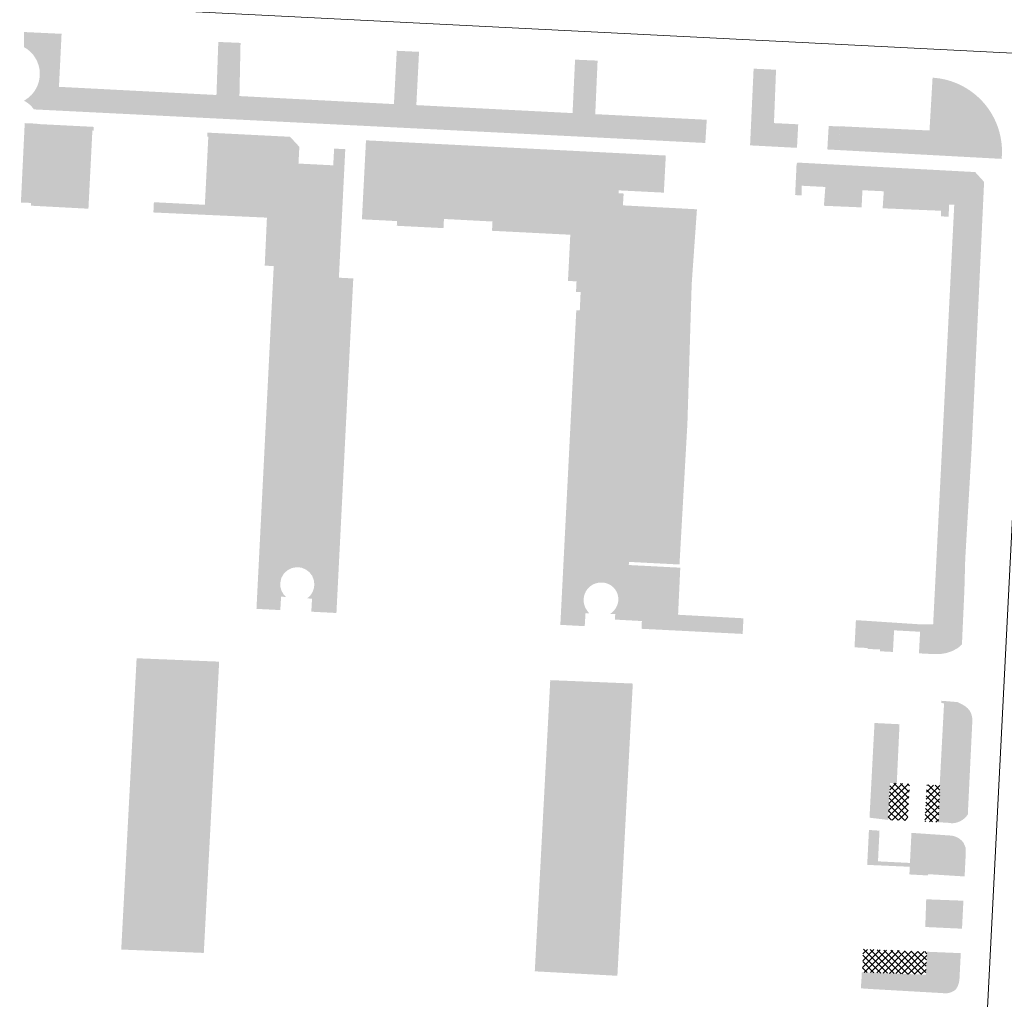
# Model space of a CAD drawing. Header units: millimetres. Extents: x 32690613 to 32694392, y 5343730 to 5344753.
# Tile 158 of 170: x 32692588 to 32692690, y 5344292 to 5344393. Entities that reach past the tile are written whole.
import ezdxf

# ---------------------------------------------------------------- set-up
doc = ezdxf.new("R2010")
doc.units = ezdxf.units.MM
doc.header["$LTSCALE"] = 0.01
doc.layers.get('DEFPOINTS').update_dxf_attribs({"color": 11, "lineweight": 18})
doc.layers.add('Gel-Rasengitter', color=105, linetype='Continuous', lineweight=5)
for name, color, linetype, lineweight, true_color in [('Veg-Begr_Innenhof', 7, 'Continuous', 5, 0x89df6e), ('Veg-Gehoelzfl_H_kl3m', 7, 'Continuous', 5, 0xaae4ad), ('Veg-Hecke', 7, 'Continuous', 5, 0x9dd100), ('Veg-Rasen', 7, 'Continuous', 5, 0xb9f3a0), ('Veg-Stauden_Bodendecker', 7, 'Continuous', 5, 0xa8ffbe), ('Veg-Wiese', 7, 'Continuous', 5, 0xd4ffa8)]:
    doc.layers.add(name, color=color, linetype=linetype, lineweight=lineweight, true_color=true_color)
pattern_1 = [(45, (32692692.896049, 5344273.378250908), (-0.3367596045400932, 0.3367596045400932), []), (135, (32692692.896049, 5344273.378250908), (-0.3367596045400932, -0.3367596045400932), [])]

# ---------------------------------------------------------------- blocks, each defined once
blk = doc.blocks.new('A$C78070446')
for p, q in [((4469989.146770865, 5343046.050925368), (4469922.856713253, 5342307.181475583)), ((4469498.769684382, 5342951.420220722), (4470248.353116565, 5342884.168923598))]:
    blk.add_line(p, q)

msp = doc.modelspace()

# ---------------------------------------------------------------- hatches: boundary and pattern name
at = {"layer": 'Gel-Rasengitter'}
h = msp.add_hatch(dxfattribs=at)
h.set_pattern_fill('ANSI37', color=256, scale=0.15, style=0)
h.set_pattern_definition(pattern_1)
h.paths.add_polyline_path([(32692679.91923051, 5344314.176672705), (32692677.90141333, 5344314.279120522), (32692677.70808858, 5344310.471386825), (32692679.7273, 5344310.3964)])
h = msp.add_hatch(dxfattribs=at)
h.set_pattern_fill('ANSI37', color=256, scale=0.15, style=0)
h.set_pattern_definition(pattern_1)
h.paths.add_polyline_path([(32692683.06500893, 5344314.015975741), (32692681.68270745, 5344314.08811891), (32692681.485, 5344310.2992), (32692682.86730148, 5344310.227056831)])
h = msp.add_hatch(dxfattribs=at)
h.set_pattern_fill('ANSI37', color=256, scale=0.15, style=0)
h.set_pattern_definition(pattern_1)
h.paths.add_polyline_path([(32692681.69811408, 5344296.908708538), (32692681.37640001, 5344296.9222), (32692679.7354, 5344296.9892), (32692675.1387, 5344297.1639), (32692675.04854652, 5344294.791785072), (32692681.5833, 5344294.5429)])
at = {"layer": 'Veg-Begr_Innenhof', "transparency": 33554687}
for points in [[(32692607.32764175, 5344296.785338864), (32692598.83808978, 5344297.134606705), (32692600.41943139, 5344327.099190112), (32692608.90903754, 5344326.749919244)], [(32692649.86240315, 5344294.434616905), (32692641.36801796, 5344294.893332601), (32692642.95974235, 5344324.848314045), (32692651.44921531, 5344324.499050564)]]:
    msp.add_hatch(color=256, dxfattribs=at).paths.add_polyline_path(points)
at = {"layer": 'Veg-Gehoelzfl_H_kl3m', "transparency": 33554687}
h = msp.add_hatch(color=256, dxfattribs=at)
h.dxf.hatch_style = 1
h.paths.add_polyline_path([(32692681.5833, 5344294.5429), (32692675.04852647, 5344294.791257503), (32692675.00359317, 5344294.793497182), (32692674.97440216, 5344294.207855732), (32692674.95982911, 5344293.994583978), (32692681.55285298, 5344293.743479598)])
at = {"layer": 'Veg-Hecke', "transparency": 33554687}
for points in [[(32692668.33324636, 5344379.607366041), (32692667.2971001, 5344379.661590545), (32692667.40572608, 5344382.07983196), (32692668.46089785, 5344382.02551149)], [(32692672.752519, 5344381.799650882), (32692672.61652407, 5344379.376295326), (32692671.45391663, 5344379.439078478), (32692671.59399429, 5344381.853701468)]]:
    msp.add_hatch(color=256, dxfattribs=at).paths.add_polyline_path(points)
at = {"layer": 'Veg-Rasen', "transparency": 33554687}
h = msp.add_hatch(color=256, dxfattribs=at)
edge = h.paths.add_edge_path()
edge.add_line((32692658.90626553, 5344380.105228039), (32692659.05219248, 5344382.494238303))
edge.add_line((32692659.05219248, 5344382.494238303), (32692647.58719073, 5344383.070366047))
edge.add_line((32692647.58719073, 5344383.070366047), (32692647.82738855, 5344388.576942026))
edge.add_line((32692647.82738855, 5344388.576942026), (32692645.50969431, 5344388.677532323))
edge.add_line((32692645.50969431, 5344388.677532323), (32692645.25315731, 5344383.179324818))
edge.add_line((32692645.25315731, 5344383.179324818), (32692629.18684051, 5344384.000696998))
edge.add_line((32692629.18684051, 5344384.000696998), (32692629.4650252, 5344389.482737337))
edge.add_line((32692629.4650252, 5344389.482737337), (32692627.17407613, 5344389.590377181))
edge.add_line((32692627.17407613, 5344389.590377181), (32692626.88194115, 5344384.106791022))
edge.add_line((32692626.88194115, 5344384.106791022), (32692610.99460499, 5344384.932153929))
edge.add_line((32692610.99460499, 5344384.932153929), (32692611.1071505, 5344390.401717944))
edge.add_line((32692611.1071505, 5344390.401717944), (32692608.81962859, 5344390.498483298))
edge.add_line((32692608.81962859, 5344390.498483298), (32692608.63051637, 5344385.041939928))
edge.add_line((32692608.63051637, 5344385.041939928), (32692592.43340072, 5344385.88121917))
edge.add_line((32692592.43340072, 5344385.88121917), (32692592.70168696, 5344391.334851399))
edge.add_line((32692592.70168696, 5344391.334851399), (32692588.82647668, 5344391.520698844))
edge.add_line((32692588.82647668, 5344391.520698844), (32692588.84218157, 5344389.966126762))
edge.add_arc((32692587.32042121, 5344387.213720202), 3.14507495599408, -58.831496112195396, 61.062515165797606, ccw=False)
edge.add_line((32692588.94817591, 5344384.522640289), (32692588.82745857, 5344384.449621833))
edge.add_line((32692588.82745857, 5344384.449621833), (32692588.90525908, 5344384.406950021))
edge.add_arc((32692587.7177651, 5344382.131477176), 2.566694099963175, 33.828048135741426, 62.44143419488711, ccw=False)
edge.add_line((32692589.84994881, 5344383.560361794), (32692645.66827603, 5344380.776699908))
edge.add_line((32692645.66827603, 5344380.776699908), (32692658.90626553, 5344380.105228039))
for points in [[(32692663.50768976, 5344379.85990125), (32692667.2972646, 5344379.661581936), (32692667.40572608, 5344382.07983196), (32692665.96620559, 5344382.148208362), (32692666.17993154, 5344387.64074013), (32692663.87395486, 5344387.748793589)], [(32692591.39937294, 5344380.531810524), (32692595.81568059, 5344380.307895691), (32692595.87040038, 5344381.390055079), (32692595.99024726, 5344381.383994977), (32692596.00943758, 5344381.763510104), (32692590.2468, 5344382.0549), (32692590.18767837, 5344382.090652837), (32692589.97684386, 5344382.099854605), (32692588.91266298, 5344382.146300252), (32692588.51868238, 5344373.98204346), (32692589.5568442, 5344373.938879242), (32692589.54504983, 5344373.655207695), (32692595.46354551, 5344373.343938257), (32692595.5143694, 5344374.349050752), (32692595.53729222, 5344374.802381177), (32692591.12023526, 5344375.026334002)], [(32692612.7074847, 5344331.44245312), (32692612.70783197, 5344331.449171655), (32692612.70782306, 5344331.449172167)]]:
    msp.add_hatch(color=256, dxfattribs=at).paths.add_polyline_path(points)
h = msp.add_hatch(color=256, dxfattribs=at)
edge = h.paths.add_edge_path()
edge.add_line((32692681.96070284, 5344381.388478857), (32692672.75398546, 5344381.825792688))
edge.add_line((32692672.75398546, 5344381.825792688), (32692672.752519, 5344381.799650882))
edge.add_line((32692672.752519, 5344381.799650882), (32692672.75559681, 5344381.799507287))
edge.add_line((32692672.75559681, 5344381.799507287), (32692672.6166618, 5344379.376287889))
edge.add_line((32692672.6166618, 5344379.376287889), (32692689.37980717, 5344378.471044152))
edge.add_line((32692689.37980717, 5344378.471044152), (32692689.39167304, 5344378.614609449))
edge.add_arc((32692681.81020297, 5344379.230571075), 7.606451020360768, 355.3551679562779, 400.9140765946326)
edge.add_arc((32692681.81020117, 5344379.230570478), 7.606452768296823, 40.91407113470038, 86.47296871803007)
edge.add_line((32692682.27814587, 5344386.822615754), (32692681.96070284, 5344381.388478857))
h = msp.add_hatch(color=256, dxfattribs=at)
h.paths.add_polyline_path([(32692622.701869, 5344366.170661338), (32692621.22249704, 5344366.247987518), (32692621.87869772, 5344379.468478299), (32692620.72893305, 5344379.527012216), (32692620.64133347, 5344377.806319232), (32692617.06660042, 5344377.988307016), (32692617.1542, 5344379.709), (32692616.2033, 5344380.7424), (32692609.1126967, 5344381.100938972), (32692607.81435548, 5344381.166590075), (32692607.6945086, 5344381.172650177), (32692607.67430826, 5344380.77316057), (32692607.79415514, 5344380.767100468), (32692607.43913418, 5344373.746070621), (32692602.19583308, 5344374.011200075), (32692602.14384484, 5344372.957725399), (32692613.82065478, 5344372.426062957), (32692613.59583634, 5344367.488414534), (32692614.5203525, 5344367.441857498), (32692612.74481741, 5344332.183795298), (32692612.99220211, 5344332.169560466), (32692612.99209245, 5344332.167654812), (32692615.19597733, 5344332.053739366), (32692615.27584538, 5344333.432419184), (32692615.77500869, 5344333.403502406), (32692615.51309641, 5344333.703505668), (32692615.3195691, 5344334.046211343), (32692615.20441913, 5344334.432009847), (32692615.18880251, 5344334.831704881), (32692615.2987922, 5344335.346391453), (32692615.56101002, 5344335.806980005), (32692615.94743093, 5344336.162337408), (32692616.42885862, 5344336.391307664), (32692616.94611967, 5344336.47156353), (32692617.39889991, 5344336.409193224), (32692617.82638801, 5344336.225743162), (32692618.19782601, 5344335.940026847), (32692618.47207316, 5344335.580459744), (32692618.63913708, 5344335.146651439), (32692618.6970657, 5344334.688563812), (32692618.64312611, 5344334.276143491), (32692618.4984743, 5344333.880194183), (32692618.271541, 5344333.541075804), (32692617.96232619, 5344333.258788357), (32692618.46148076, 5344333.229727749), (32692618.38340801, 5344331.888717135), (32692620.96871829, 5344331.755638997)])
h.paths.add_polyline_path([(32692616.09389595, 5344368.864517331), (32692615.16218268, 5344368.911436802), (32692615.3873289, 5344373.856283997), (32692608.96141805, 5344374.14886523), (32692609.23669023, 5344379.592752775), (32692615.51487824, 5344379.275293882), (32692615.62413301, 5344379.156560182), (32692615.49227504, 5344376.566512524), (32692620.22086304, 5344376.325782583), (32692619.65017537, 5344364.828124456), (32692621.12846621, 5344364.750854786), (32692619.70273996, 5344336.440333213), (32692619.26995011, 5344337.007766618), (32692618.59135404, 5344337.529754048), (32692618.30139361, 5344337.654186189), (32692617.80427442, 5344337.867517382), (32692616.93320356, 5344337.987507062), (32692615.98241826, 5344337.83998755), (32692615.09872332, 5344337.41969628), (32692614.48182026, 5344336.852384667)], flags=16)
h = msp.add_hatch(color=256, dxfattribs=at)
edge = h.paths.add_edge_path()
edge.add_line((32692624.00822232, 5344380.378514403), (32692623.58983472, 5344372.254229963))
edge.add_line((32692623.58983472, 5344372.254229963), (32692627.20051832, 5344372.071255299))
edge.add_line((32692627.20051832, 5344372.071255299), (32692627.17602719, 5344371.587965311))
edge.add_line((32692627.17602719, 5344371.587965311), (32692631.97668711, 5344371.346212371))
edge.add_line((32692631.97668711, 5344371.346212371), (32692632.02625119, 5344372.289081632))
edge.add_line((32692632.02625119, 5344372.289081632), (32692637.01945313, 5344372.028439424))
edge.add_line((32692637.01945313, 5344372.028439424), (32692636.96951788, 5344371.071814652))
edge.add_line((32692636.96951788, 5344371.071814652), (32692645.02033642, 5344370.666389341))
edge.add_line((32692645.02033642, 5344370.666389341), (32692644.78105127, 5344365.914734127))
edge.add_line((32692644.78105127, 5344365.914734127), (32692645.66307617, 5344365.870316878))
edge.add_line((32692645.66307617, 5344365.870316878), (32692645.60851784, 5344364.786913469))
edge.add_line((32692645.60851784, 5344364.786913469), (32692646.08349148, 5344364.770707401))
edge.add_line((32692646.08349148, 5344364.770707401), (32692645.99701159, 5344362.885894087))
edge.add_line((32692645.99701159, 5344362.885894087), (32692645.63550458, 5344362.904061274))
edge.add_line((32692645.63550458, 5344362.904061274), (32692644.89506697, 5344348.288743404))
edge.add_line((32692644.89506697, 5344348.288743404), (32692643.99547248, 5344330.53608699))
edge.add_line((32692643.99547248, 5344330.53608699), (32692645.37849651, 5344330.460024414))
edge.add_line((32692645.37849651, 5344330.460024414), (32692646.50417585, 5344330.40339725))
edge.add_line((32692646.50417585, 5344330.40339725), (32692646.58722747, 5344331.74227185))
edge.add_line((32692646.58722747, 5344331.74227185), (32692646.96382204, 5344331.718911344))
edge.add_line((32692646.96382204, 5344331.718911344), (32692646.74966364, 5344332.004104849))
edge.add_arc((32692648.1920543, 5344333.087229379), 1.803787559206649, 150.8861540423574, 216.9037337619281, ccw=False)
edge.add_arc((32692648.19205423, 5344333.087230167), 1.803787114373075, 84.86857024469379, 150.8861748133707, ccw=False)
edge.add_arc((32692648.24502271, 5344333.169894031), 1.717316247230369, 19.15881952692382, 86.38220678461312, ccw=False)
edge.add_arc((32692648.24502286, 5344333.169893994), 1.717316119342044, -48.06456724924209, 19.158822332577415, ccw=False)
edge.add_line((32692649.39269273, 5344331.892385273), (32692649.13932861, 5344331.664771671))
edge.add_line((32692649.13932861, 5344331.664771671), (32692649.63892802, 5344331.644761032))
edge.add_line((32692649.63892802, 5344331.644761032), (32692649.61636291, 5344331.081385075))
edge.add_line((32692649.61636291, 5344331.081385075), (32692650.3036571, 5344331.038751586))
edge.add_line((32692650.3036571, 5344331.038751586), (32692652.37054271, 5344330.928361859))
edge.add_line((32692652.37054271, 5344330.928361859), (32692652.38205699, 5344330.927778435))
edge.add_line((32692652.38205699, 5344330.927778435), (32692652.34166554, 5344330.130626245))
edge.add_line((32692652.34166554, 5344330.130626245), (32692662.74618052, 5344329.603432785))
edge.add_line((32692662.74618052, 5344329.603432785), (32692662.82852539, 5344331.209872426))
edge.add_line((32692662.82852539, 5344331.209872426), (32692656.10515755, 5344331.574659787))
edge.add_line((32692656.10515755, 5344331.574659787), (32692656.3313485, 5344336.415181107))
edge.add_line((32692656.3313485, 5344336.415181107), (32692651.03655601, 5344336.690674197))
edge.add_line((32692651.03655601, 5344336.690674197), (32692651.05307408, 5344337.011418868))
edge.add_line((32692651.05307408, 5344337.011418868), (32692651.85201552, 5344336.970274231))
edge.add_line((32692651.85201552, 5344336.970274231), (32692650.81352535, 5344373.66786124))
edge.add_line((32692650.81352535, 5344373.66786124), (32692650.43065198, 5344373.688226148))
edge.add_line((32692650.43065198, 5344373.688226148), (32692650.50607878, 5344374.905174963))
edge.add_line((32692650.50607878, 5344374.905174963), (32692649.97992205, 5344374.931779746))
edge.add_line((32692649.97992205, 5344374.931779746), (32692649.9950721, 5344375.231396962))
edge.add_line((32692649.9950721, 5344375.231396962), (32692654.64074937, 5344374.996489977))
edge.add_line((32692654.64074937, 5344374.996489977), (32692654.84326958, 5344378.815080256))
edge.add_line((32692654.84326958, 5344378.815080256), (32692624.00822232, 5344380.378514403))
h.paths.add_polyline_path([(32692625.42572754, 5344378.738025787), (32692649.13488096, 5344377.535250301), (32692648.85924613, 5344372.0988611), (32692625.14577368, 5344373.301859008)], flags=16)
h = msp.add_hatch(color=256, dxfattribs=at)
h.dxf.hatch_style = 1
h.paths.add_polyline_path([(32692687.57736978, 5344376.1017871), (32692686.656, 5344377.113), (32692668.39496695, 5344378.089734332), (32692668.29809999, 5344377.961900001), (32692668.29228396, 5344377.962123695), (32692668.14259018, 5344374.745608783), (32692668.81294407, 5344374.705675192), (32692668.82386439, 5344375.706864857), (32692671.2506085, 5344375.581513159), (32692671.10055074, 5344373.644814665), (32692674.97805764, 5344373.480017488), (32692675.06364877, 5344375.245123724), (32692677.26151258, 5344375.137849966), (32692677.14462822, 5344373.387936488), (32692683.15480297, 5344373.132499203), (32692683.14033807, 5344372.804267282), (32692683.14812193, 5344372.80389293), (32692683.13514825, 5344372.558921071), (32692683.92391562, 5344372.516962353), (32692683.98030121, 5344373.770024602), (32692684.50581086, 5344373.74466931), (32692682.3360286, 5344330.57899476), (32692680.98467632, 5344330.587242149), (32692674.39274669, 5344331.020213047), (32692674.25186324, 5344328.222579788), (32692675.58553423, 5344328.154596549), (32692675.58943838, 5344328.054672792), (32692676.88039959, 5344328.004035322), (32692676.87083033, 5344327.817369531), (32692678.2004449, 5344327.746873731), (32692678.3191, 5344329.9707), (32692680.9942, 5344329.825100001), (32692680.87606693, 5344327.605012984), (32692682.4644, 5344327.5208), (32692683.09668686, 5344327.53127883), (32692683.71942073, 5344327.641274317), (32692684.3170373, 5344327.848037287), (32692684.8746, 5344328.1464), (32692685.29774254, 5344328.521597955), (32692685.5494, 5344334.0699), (32692685.63638212, 5344337.293965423), (32692686.28789421, 5344348.537956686)])
at = {"layer": 'Veg-Stauden_Bodendecker', "transparency": 33554687}
for points in [[(32692651.85201552, 5344336.970274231), (32692656.24868988, 5344336.743849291), (32692657.06453316, 5344351.255119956), (32692657.50442234, 5344365.610238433), (32692658.04527016, 5344373.283203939), (32692650.81352535, 5344373.66786124)], [(32692677.70808858, 5344310.471386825), (32692677.90141332, 5344314.279120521), (32692678.59645869, 5344314.243831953), (32692678.87826424, 5344320.311169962), (32692676.53492536, 5344320.427771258), (32692676.30626407, 5344320.436029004), (32692675.79025118, 5344310.697279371)]]:
    msp.add_hatch(color=256, dxfattribs=at).paths.add_polyline_path(points)
h = msp.add_hatch(color=256, dxfattribs=at)
h.dxf.hatch_style = 1
h.paths.add_polyline_path([(32692683.87666011, 5344304.758837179), (32692684.09048841, 5344308.864210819), (32692680.1052166, 5344309.136931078), (32692680.05543149, 5344308.133862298), (32692679.95165658, 5344306.043009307), (32692676.66401483, 5344306.206184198), (32692676.82063203, 5344309.361701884), (32692675.73344646, 5344309.436100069), (32692675.55439814, 5344305.843962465), (32692679.93204782, 5344305.647932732), (32692679.89302066, 5344304.861614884), (32692681.78868221, 5344304.755540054), (32692681.7976, 5344304.888)])
at = {"layer": 'Veg-Wiese', "transparency": 33554687}
for points in [[(32692595.8156806, 5344380.307895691), (32692591.39937294, 5344380.531810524), (32692591.12023526, 5344375.026334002), (32692595.53729222, 5344374.802381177)], [(32692621.12846621, 5344364.750854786), (32692619.65017537, 5344364.828124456), (32692620.22086304, 5344376.325782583), (32692615.49227504, 5344376.566512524), (32692615.62413301, 5344379.156560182), (32692615.51487824, 5344379.275293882), (32692609.23669023, 5344379.592752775), (32692608.96141805, 5344374.14886523), (32692615.3873289, 5344373.856283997), (32692615.16218268, 5344368.911436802), (32692616.09389595, 5344368.864517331), (32692614.48182026, 5344336.852384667), (32692615.09872332, 5344337.41969628), (32692615.98241826, 5344337.83998755), (32692616.93320356, 5344337.987507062), (32692617.80427442, 5344337.867517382), (32692618.30139361, 5344337.654186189), (32692618.59135404, 5344337.529754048), (32692619.26995011, 5344337.007766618), (32692619.70273996, 5344336.440333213)], [(32692649.13488096, 5344377.535250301), (32692625.42572754, 5344378.738025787), (32692625.14577368, 5344373.301859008), (32692648.85924613, 5344372.0988611)], [(32692683.00797363, 5344314.019852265), (32692682.74794265, 5344314.033054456), (32692682.747916, 5344314.032525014), (32692683.06500892, 5344314.015975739), (32692682.86765108, 5344310.233756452), (32692684.1576023, 5344310.152757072), (32692684.80551764, 5344322.59233984), (32692683.18531559, 5344322.725162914), (32692683.18530189, 5344322.725163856), (32692683.17320567, 5344322.484762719), (32692683.45873315, 5344322.472871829), (32692683.26382046, 5344318.817706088)], [(32692686.3666, 5344320.6293), (32692686.35922668, 5344320.914844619), (32692686.30984231, 5344321.200330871), (32692686.21833679, 5344321.472976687), (32692686.0846, 5344321.72), (32692685.89347052, 5344321.948218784), (32692685.66253402, 5344322.140331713), (32692685.40174227, 5344322.30536525), (32692685.12104701, 5344322.452345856), (32692684.8304, 5344322.5903), (32692684.80551764, 5344322.592339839), (32692684.15616786, 5344310.125216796, 0.2633330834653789), (32692685.90278458, 5344311.032204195)], [(32692681.5267, 5344299.4544), (32692681.6236, 5344302.3035), (32692685.44965532, 5344302.157540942), (32692685.30590242, 5344299.277359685)], [(32692685.17870938, 5344296.762745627), (32692681.69811408, 5344296.908708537), (32692681.5833, 5344294.5429), (32692681.55285298, 5344293.743479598), (32692674.95982911, 5344293.994583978), (32692674.90163023, 5344293.142862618), (32692675.9234306, 5344293.073042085), (32692683.333892, 5344292.649710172, 0.2240672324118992), (32692684.67020001, 5344293.033500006), (32692684.84813655, 5344293.330426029), (32692684.97220881, 5344293.653586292), (32692685.0387, 5344293.993300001), (32692685.0785, 5344294.7816)]]:
    msp.add_hatch(color=256, dxfattribs=at).paths.add_polyline_path(points)
h = msp.add_hatch(color=256, dxfattribs=at)
h.dxf.hatch_style = 1
h.paths.add_polyline_path([(32692685.698, 5344307.169), (32692685.6623, 5344307.651200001), (32692685.4698, 5344308.099600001, 0.2274841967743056), (32692684.1208601, 5344308.862132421), (32692684.0904884, 5344308.864210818), (32692683.87666012, 5344304.758837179), (32692685.57334001, 5344304.653429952)])

# ---------------------------------------------------------------- block references
at = {"layer": 'DEFPOINTS', "transparency": 33554687, "rotation": 2.237485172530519}
msp.add_blockref('A$C78070446', (28434719.52429469, -168960.6641682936), dxfattribs=at)

doc.saveas('drawing.dxf')
